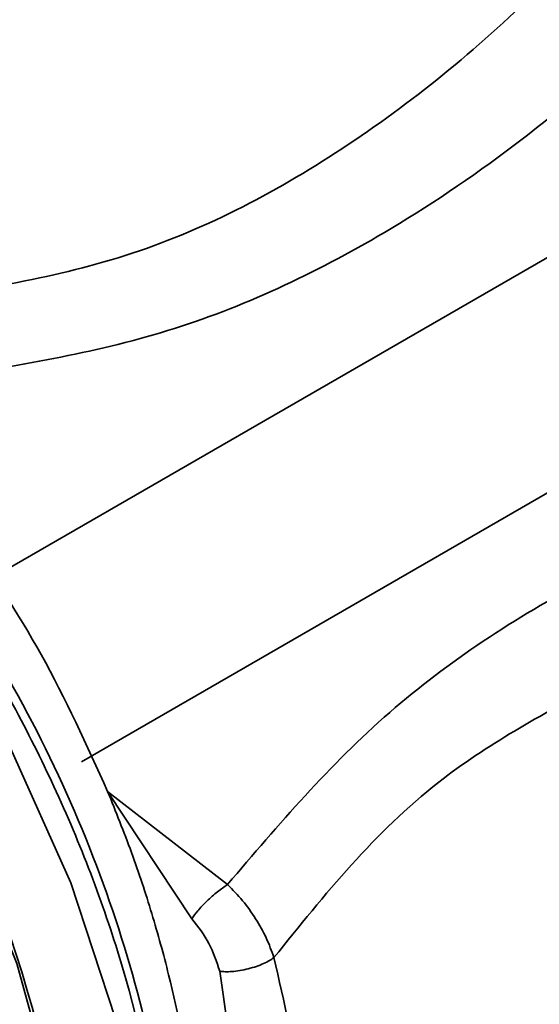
# Model space of a CAD drawing. Header units: millimetres. Extents: x 0 to 420, y 0 to 297.
# Tile 75 of 126: x 312.35 to 313.81, y 129.5 to 132.27. Entities that reach past the tile are written whole.
import ezdxf

# ---------------------------------------------------------------- set-up
doc = ezdxf.new("R2010")
doc.units = ezdxf.units.MM

msp = doc.modelspace()

# ---------------------------------------------------------------- linework, layer by layer
at = {"color": 8, "linetype": 'Continuous', "lineweight": 35}
msp.add_line((313.9542, 131.6722), (312.2759, 130.7033), dxfattribs=at)
at = {"color": 7, "linetype": 'Continuous', "lineweight": 35}
for p, q in [((312.5249, 130.1846), (314.2411, 131.1753)), ((312.8359, 129.7429), (312.5987, 130.1012)), ((312.9357, 129.8388), (312.5987, 130.1012)), ((313.0142, 128.8889), (312.9141, 129.595))]:
    msp.add_line(p, q, dxfattribs=at)
at = {"color": 8, "linetype": 'Continuous', "lineweight": 35, "flags": 128}
msp.add_lwpolyline([(312.3078, 127.684), (312.3256, 127.6978), (312.4956, 127.8801), (312.6209, 128.118), (312.6976, 128.4043), (312.7234, 128.7304), (312.6976, 129.0863), (312.6209, 129.4613), (312.4956, 129.8438), (312.3256, 130.2224), (312.1159, 130.5854), (311.8731, 130.922), (311.6045, 131.2217), (311.3181, 131.4756), (311.0228, 131.6759)], dxfattribs=at)
at = {"color": 7, "linetype": 'Continuous', "lineweight": 35, "flags": 128}
msp.add_lwpolyline([(310.9004, 131.4982), (311.1978, 131.2922), (311.4846, 131.0299), (311.7511, 130.72), (311.9883, 130.3732), (312.1881, 130.0013), (312.3436, 129.6169), (312.4496, 129.2331), (312.5024, 128.8629), (312.5003, 128.5191), (312.4433, 128.2133), (312.3334, 127.9558), (312.1743, 127.7556), (312.0339, 127.6517)], dxfattribs=at)
at = {"color": 7, "linetype": 'Continuous', "lineweight": 35}
msp.add_arc((309.0345, 128.565), 3.478, 2.6249, 57.1421, dxfattribs=at)
for points, knots in [([(313.0204, 133.6917), (312.8367, 133.5559), (312.4415, 133.2637), (311.8219, 132.8566), (311.2916, 132.558), (310.8782, 132.3661), (310.6897, 132.2984), (310.5931, 132.2637)], [0, 0, 0, 0, 0.204166, 0.43917, 0.704486, 0.848541, 1, 1, 1, 1]), ([(314.3299, 132.9563), (314.1713, 132.7602), (313.8546, 132.3684), (313.3035, 131.9128), (312.6957, 131.5846), (312.2572, 131.5157), (312.0376, 131.4812)], [0, 0, 0, 0, 0.250439, 0.500276, 0.749801, 1, 1, 1, 1]), ([(312.1433, 131.2665), (312.3595, 131.3017), (312.789, 131.3715), (313.3308, 131.6302), (313.8108, 131.958), (314.2131, 132.315), (314.4697, 132.6175), (314.5872, 132.7561)], [0, 0, 0, 0, 0.238004, 0.472923, 0.624051, 0.827839, 1, 1, 1, 1]), ([(312.3097, 127.7001), (312.3641, 127.7402), (312.4952, 127.837), (312.63, 128.0663), (312.7216, 128.3303), (312.7743, 128.6589), (312.7665, 129.0778), (312.6577, 129.5956), (312.499, 130.0168), (312.3438, 130.3291), (312.2046, 130.5701), (312.0186, 130.845), (311.7635, 131.1529), (311.4469, 131.4576), (311.2143, 131.6079), (311.0959, 131.6844)], [0, 0, 0, 0, 0.058834, 0.141619, 0.212871, 0.271485, 0.38117, 0.487062, 0.587318, 0.635008, 0.681306, 0.741792, 0.819724, 0.908266, 1, 1, 1, 1]), ([(312.7759, 128.8546), (312.7699, 128.9799), (312.758, 129.2304), (312.6626, 129.6369), (312.5143, 130.0467), (312.3132, 130.4474), (312.0683, 130.8231), (311.7886, 131.1582), (311.485, 131.4463), (311.2741, 131.5836), (311.1687, 131.6523)], [0, 0, 0, 0, 0.125, 0.25, 0.375, 0.5, 0.625, 0.749999, 0.875, 1, 1, 1, 1]), ([(315.5156, 131.1795), (315.403, 131.1614), (315.1056, 131.1137), (314.6905, 131.008), (314.2803, 130.8613), (313.8455, 130.6562), (313.3621, 130.3393), (313.0793, 130.0074), (312.9357, 129.8388)], [0, 0, 0, 0, 0.106327, 0.280777, 0.408303, 0.532239, 0.762451, 1, 1, 1, 1]), ([(312.1984, 130.8273), (312.2725, 130.7153), (312.4257, 130.484), (312.5399, 130.2315), (312.5987, 130.1012)], [0, 0, 0, 0, 0.48433, 1, 1, 1, 1]), ([(312.5987, 130.1012), (312.6217, 130.044), (312.6677, 129.9297), (312.7246, 129.7569), (312.7865, 129.5315), (312.8444, 129.2378), (312.8508, 129.0176), (312.8542, 128.8998)], [0, 0, 0, 0, 0.1397489, 0.2790469, 0.4188352, 0.6891249, 1, 1, 1, 1]), ([(312.8359, 129.7429), (312.8408, 129.75), (312.8483, 129.761), (312.8639, 129.7784), (312.8776, 129.7923), (312.8926, 129.8061), (312.9126, 129.8229), (312.9266, 129.8325), (312.9357, 129.8388)], [0, 0, 0, 0, 0.233798, 0.360883, 0.491766, 0.623856, 0.754398, 1, 1, 1, 1]), ([(312.9357, 129.8388), (312.9503, 129.8241), (312.9795, 129.7949), (313.0158, 129.7432), (313.0465, 129.6888), (313.0598, 129.6519), (313.0665, 129.6335)], [0, 0, 0, 0, 0.249679, 0.499168, 0.749181, 1, 1, 1, 1]), ([(312.9141, 129.595), (312.9054, 129.6216), (312.888, 129.675), (312.8533, 129.7202), (312.8359, 129.7429)], [0, 0, 0, 0, 0.497724, 1, 1, 1, 1]), ([(313.0665, 129.6335), (313.0626, 129.6307), (313.0544, 129.6249), (313.0375, 129.6164), (313.0171, 129.6084), (312.9942, 129.6016), (312.9707, 129.5966), (312.9486, 129.5939), (312.9293, 129.5933), (312.919, 129.5945), (312.9141, 129.595)], [0, 0, 0, 0, 0.112828, 0.234938, 0.36424, 0.497642, 0.631401, 0.761723, 0.88535, 1, 1, 1, 1]), ([(313.172, 128.9033), (313.1655, 129.0215), (313.1523, 129.258), (313.0951, 129.5083), (313.0665, 129.6335)], [0, 0, 0, 0, 0.500019, 1, 1, 1, 1])]:
    msp.add_open_spline(points, degree=3, knots=knots, dxfattribs=at)
at = {"color": 8, "linetype": 'Continuous', "lineweight": 35}
for points, knots in [([(313.0665, 129.6335), (313.2087, 129.8102), (313.457, 130.1191), (313.8179, 130.3156), (313.9723, 130.3997)], [0, 0, 0, 0, 0.572394, 1, 1, 1, 1]), ([(314.2013, 129.6437), (314.0163, 129.5325), (313.6264, 129.2983), (313.3285, 129.0393), (313.172, 128.9033)], [0, 0, 0, 0, 0.474654, 1, 1, 1, 1]), ([(313.1721, 128.7252), (313.3318, 128.8595), (313.6442, 129.1221), (314.0621, 129.4015), (314.3322, 129.5347), (314.3824, 129.5594)], [0, 0, 0, 0, 0.460024, 0.899655, 1, 1, 1, 1])]:
    msp.add_open_spline(points, degree=3, knots=knots, dxfattribs=at)

doc.saveas('drawing.dxf')
